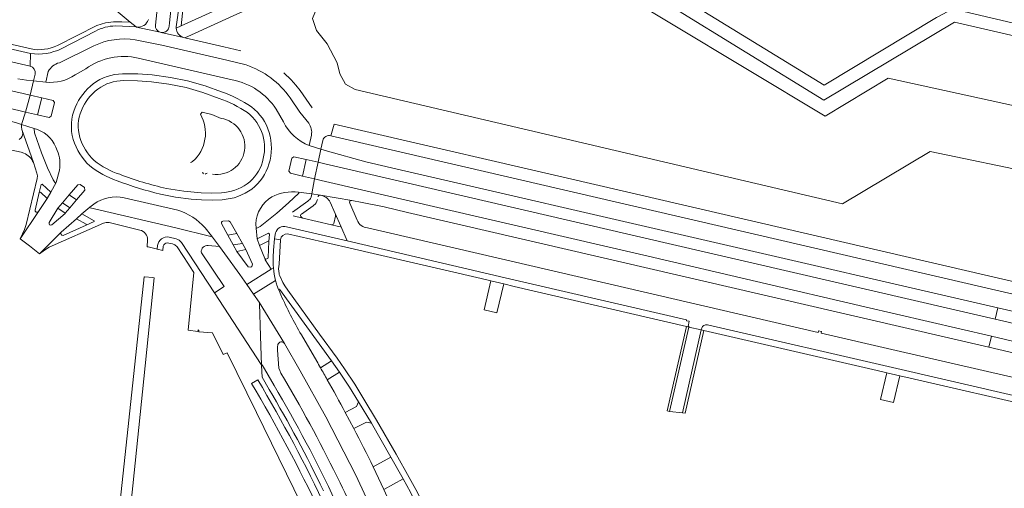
# Model space of a CAD drawing. Header units: metres. Extents: x 166325 to 190320, y 381923 to 404576.
# Tile 59 of 256: x 170172 to 170454, y 385263 to 385397. Entities that reach past the tile are written whole.
import ezdxf

# ---------------------------------------------------------------- set-up
doc = ezdxf.new("R2010")
doc.units = ezdxf.units.M
for name, color, linetype, lineweight in [('B-WE-OG-WATER_MEER-GV', 8, 'Continuous', 18), ('B-WE-VH-VERHARDING_ASFALT-GV', 8, 'Continuous', 18), ('B-WE-VH-VERHARDING_BETONSTRAATSTEEN-GV', 8, 'Continuous', 18), ('B-WE-VH-VERHARDING_STRAATBAKSTEEN-GV', 8, 'Continuous', 18)]:
    doc.layers.add(name, color=color, linetype=linetype, lineweight=lineweight)

msp = doc.modelspace()

# ---------------------------------------------------------------- linework, layer by layer
at = {"layer": 'B-WE-OG-WATER_MEER-GV', "flags": 128}
for points in [[(170501.555, 385381.462), (170479.699, 385386.552), (170464.212, 385386.894), (170461.604, 385385.89), (170460.078, 385383.403), (170457.248, 385372.561), (170421.08, 385380.563), (170402.96, 385369.642), (170336.248, 385409.826), (170287.325, 385417.803), (170258.876, 385404.353), (170256.12, 385397.593), (170257.24, 385394.16), (170260.298, 385390.32), (170263.199, 385384.894), (170263.979, 385381.746), (170265.596, 385378.855), (170268.342, 385377.309), (170407.957, 385344.514), (170433.069, 385359.57), (170464.327, 385353.054), (170468.443, 385353.605), (170470.739, 385355.509), (170474.531, 385369.781)], [(170229.967, 385369.013), (170227.282, 385370.093), (170224.511, 385370.783), (170224.006, 385370.259)]]:
    msp.add_lwpolyline(points, dxfattribs=at)
at = {"layer": 'B-WE-OG-WATER_MEER-GV'}
for points in [[(170224.006, 385370.259, -0.3556906), (170221.789, 385356.621)], [(170227.467, 385353.026, 0.9920953), (170229.967, 385369.013)], [(170221.789, 385356.621, -0.1453771), (170221.142, 385356.409)], [(170224.481, 385353.531, -0.3126689), (170224.889, 385353.133)], [(170225.412, 385353.044, -0.3139708), (170225.928, 385353.286)]]:
    msp.add_lwpolyline(points, format="xyb", dxfattribs=at)
at = {"layer": 'B-WE-VH-VERHARDING_ASFALT-GV', "flags": 128}
for points in [[(170044.993, 385559.106), (170047.732, 385558.486), (170062.203, 385555.212), (170063.773, 385554.857), (170070.547, 385553.324), (170094.862, 385528.439), (170095.962, 385527.313), (170129.415, 385493.076), (170138.175, 385450.3), (170163.077, 385429.822), (170165.019, 385428.225), (170165.043, 385428.205), (170200.994, 385398.963), (170203.93, 385396.575), (170205.613, 385395.206), (170205.746, 385395.177)], [(170211.117, 385395.68), (170219.823, 385477.815)], [(170223.541, 385477.059), (170215.161, 385396.384), (170215.072, 385395.387)], [(170225.535, 385475.283), (170217.514, 385398.553), (170217.076, 385395.22), (170217.07, 385395.03), (170217.075, 385394.839), (170218.548, 385395.508), (170226.336, 385470.561), (170226.52, 385472.259), (170226.865, 385475.461), (170227.073, 385477.395)], [(170217.075, 385394.839), (170217.07, 385395.03), (170217.076, 385395.22), (170217.514, 385398.553), (170225.535, 385475.283)], [(170473.199, 385388.901), (170474.045, 385392.295), (170439.471, 385400.416), (170436.892, 385398.999), (170434.869, 385397.861), (170402.695, 385378.49), (170338.959, 385417.669), (170337.519, 385418.384), (170309.44, 385422.82), (170306.473, 385423.275), (170286.497, 385426.366), (170284.848, 385425.607), (170218.548, 385395.508), (170217.075, 385394.839)], [(170219.196, 385392.177), (170219.569, 385392.092), (170221.458, 385392.944), (170233.446, 385398.355), (170287.469, 385422.739), (170336.464, 385415.002), (170402.611, 385374.227), (170440.039, 385396.592), (170473.199, 385388.901)], [(170175.508, 385388.888), (170155.725, 385393.42), (170144.435, 385396.006), (170140.818, 385397.242)], [(170199.711, 385395.489), (170203.731, 385395.367), (170205.613, 385395.206), (170203.93, 385396.575), (170201.532, 385396.707), (170199.087, 385396.649), (170196.859, 385396.351), (170194.373, 385395.615), (170183.051, 385389.895)], [(170235.638, 385388.374), (170230.773, 385389.534), (170219.569, 385392.092), (170219.196, 385392.177), (170212.817, 385393.625), (170212.532, 385393.688), (170205.746, 385395.177), (170205.613, 385395.206), (170203.731, 385395.367), (170199.711, 385395.489)], [(170205.746, 385395.177), (170212.532, 385393.688)], [(170147.546, 385373.579), (170171.073, 385367.805), (170172.812, 385367.257), (170173.924, 385370.836), (170172.011, 385371.28), (170149.005, 385376.616), (170127.731, 385383.279), (170109.088, 385393.912)], [(170145.132, 385390.906), (170175.226, 385383.989), (170175.367, 385387.572), (170146.176, 385394.243)], [(170146.176, 385394.243), (170175.367, 385387.572)], [(170184.175, 385388.961), (170193.967, 385393.978)], [(170212.817, 385393.625), (170219.196, 385392.177)], [(170183.613, 385384.951), (170193.473, 385389.799)], [(170205.376, 385391.554), (170213.009, 385390.007), (170231.582, 385385.732), (170237.101, 385384.311)], [(170175.367, 385387.572), (170175.226, 385383.989)], [(170233.149, 385380.025), (170206.209, 385386.281)], [(170191.164, 385383.226), (170188.163, 385381.514)], [(170150.448, 385381.187), (170153.543, 385380.497), (170173.229, 385376.108), (170175.205, 385375.668), (170176.22, 385379.773), (170174.206, 385379.975), (170171.703, 385380.337)], [(170176.671, 385381.674), (170176.22, 385379.773), (170179.73, 385379.394), (170180.446, 385382.467)], [(170252.62, 385376.971), (170251.397, 385378.53), (170250.058, 385380.022), (170247.952, 385382.083)], [(170179.73, 385379.394), (170176.22, 385379.773), (170175.205, 385375.668), (170178.604, 385374.9), (170181.808, 385374.172), (170182.2, 385373.563), (170181.308, 385369.63), (170180.659, 385369.236), (170177.365, 385370.021), (170173.924, 385370.836), (170172.812, 385367.257), (170176.368, 385366.095), (170177.32, 385365.823)], [(170249.728, 385374.874), (170252.533, 385370.75), (170255.053, 385367.612)], [(170256.015, 385372.025), (170252.62, 385376.971)], [(170247.812, 385368.053), (170245.723, 385371.663)], [(170181.878, 385351.425), (170180.223, 385354.884), (170178.485, 385359.129), (170176.445, 385364.897), (170176.368, 385366.095), (170172.812, 385367.257), (170172.744, 385366.554), (170172.904, 385365.811), (170176.182, 385356.347), (170177.203, 385353.369), (170177.327, 385352.586), (170177.259, 385351.799), (170174.121, 385338.669), (170173.621, 385337.207), (170172.392, 385334.549), (170177.616, 385342.326)], [(170261.413, 385364.019), (170262.331, 385367.394)], [(170176.182, 385356.347), (170172.904, 385365.811), (170173.031, 385365.261)], [(170255.835, 385364.229), (170255.185, 385361.253), (170258.52, 385360.191), (170259.067, 385362.713)], [(170154.942, 385363.274), (170164.504, 385361.08), (170172.708, 385359.31), (170173.448, 385359.06)], [(170252.105, 385347.917), (170255.915, 385347.435), (170256.723, 385351.687), (170253.294, 385352.484), (170249.797, 385353.295), (170249.375, 385353.923), (170250.172, 385357.629), (170250.791, 385358.035), (170254.294, 385357.212), (170257.73, 385356.459), (170258.52, 385360.191), (170255.185, 385361.253)], [(170183.647, 385354.193), (170182.709, 385350.671), (170181.18, 385347.87), (170180.1, 385346.048), (170177.616, 385342.326), (170172.392, 385334.549), (170175.08, 385332.475), (170177.958, 385330.255), (170184.174, 385336.409), (170188.505, 385340.295), (170190.032, 385341.666), (170192.382, 385343.578), (170193.521, 385344.48)], [(170176.657, 385342.75), (170177.84, 385347.83), (170178.373, 385350.117), (170178.658, 385350.203), (170181.18, 385347.87), (170182.709, 385350.671), (170182.422, 385350.577), (170181.878, 385351.425)], [(170180.7, 385339.155), (170183.185, 385343.346), (170184.488, 385344.874), (170186.451, 385347.128), (170188.893, 385349.96), (170189.604, 385350.061)], [(170189.604, 385350.061), (170190.78, 385349.207), (170190.883, 385348.43), (170188.549, 385345.7), (170186.599, 385343.407), (170185.318, 385341.888), (170185.234, 385341.788), (170181.455, 385338.498)], [(170255.915, 385347.435), (170252.105, 385347.917), (170252.213, 385347.634), (170249.222, 385344.818), (170245.888, 385341.883), (170241.111, 385338.098), (170240.195, 385337.618), (170239.961, 385337.58), (170240.237, 385334.479), (170243.57, 385336.112), (170243.776, 385335.908), (170243.666, 385333.715), (170243.441, 385329.216)], [(170255.746, 385346.438), (170255.915, 385347.435)], [(170202.136, 385346.279), (170217.576, 385342.733)], [(170250.396, 385342.147), (170254.811, 385345.312)], [(170229.482, 385332.362), (170227.205, 385335.371), (170226.97, 385335.236), (170216.977, 385337.693), (170192.473, 385343.443), (170192.382, 385343.578), (170190.032, 385341.666), (170193.618, 385339.702), (170193.573, 385339.475), (170191.286, 385338.454), (170184.707, 385335.518)], [(170248.67, 385337.973), (170266.038, 385333.92), (170264.217, 385338.157), (170264.18, 385337.958), (170263.19, 385338.174), (170261.56, 385338.504), (170253.364, 385340.433), (170250.565, 385341.124)], [(170184.174, 385336.409), (170177.958, 385330.255), (170179.372, 385331.324), (170180.74, 385332.132), (170196.288, 385339.051), (170197.066, 385339.24), (170197.838, 385339.186), (170206.693, 385337.03)], [(170225.356, 385337.654), (170227.205, 385335.371), (170229.482, 385332.362), (170231.005, 385330.245), (170235.29, 385324.287), (170237.29, 385321.461), (170244.325, 385325.791), (170242.606, 385328.491), (170242.501, 385328.911), (170240.98, 385332.627), (170240.237, 385334.479), (170239.961, 385337.58), (170239.923, 385338.772)], [(170234.476, 385330.887), (170233.418, 385332.763), (170231.91, 385335.544), (170230.053, 385338.913)], [(170230.472, 385339.567), (170232.091, 385339.675), (170232.587, 385339.415), (170234.481, 385336.035), (170236.054, 385333.235), (170237.049, 385331.467), (170238.962, 385327.309), (170238.763, 385326.571), (170238.44, 385326.37), (170237.694, 385326.502), (170234.476, 385330.887)], [(170244.884, 385329.267), (170244.965, 385331.274), (170245.273, 385334.477), (170245.38, 385335.234), (170245.546, 385336.199)], [(170208.908, 385334.197), (170208.722, 385332.273), (170209.041, 385332.198), (170211.339, 385331.655), (170211.615, 385331.589), (170211.746, 385332.601)], [(170215.106, 385335.012), (170217.072, 385334.518)], [(170218.568, 385333.454), (170228.017, 385319.038), (170230.8, 385320.863), (170224.299, 385330.527), (170224.253, 385330.737)], [(170226.218, 385332.643), (170229.482, 385332.362)], [(170242.501, 385328.911), (170242.606, 385328.491), (170244.325, 385325.791), (170244.957, 385326.175)], [(170196.305, 385185.148), (170200.948, 385228.774), (170201.216, 385231.287), (170202.664, 385244.893), (170204.64, 385263.786), (170207.818, 385294.405), (170210.82, 385323.325), (170210.374, 385323.417), (170208.044, 385323.657), (170207.889, 385323.667), (170201.366, 385262.093), (170199.744, 385247.622), (170186.704, 385124.248), (170186.31, 385119.475), (170185.179, 385108.882), (170183.933, 385097.228), (170183.238, 385094.945)]]:
    msp.add_lwpolyline(points, dxfattribs=at)
at = {"layer": 'B-WE-VH-VERHARDING_ASFALT-GV'}
for points in [[(170209.113, 385397.303, -0.3676733), (170205.746, 385395.177)], [(170193.967, 385393.978, -0.1301985), (170199.711, 385395.489)], [(170212.532, 385393.688, -0.3448884), (170211.117, 385395.68)], [(170215.072, 385395.387, -0.4264607), (170212.817, 385393.625)], [(170217.075, 385394.839, 0.3150616), (170219.196, 385392.177)], [(170193.473, 385389.799, -0.1464733), (170205.376, 385391.554)], [(170175.367, 385387.572, 0.1501925), (170184.175, 385388.961)], [(170183.051, 385389.895, -0.1599595), (170175.508, 385388.888)], [(170206.209, 385386.281, 0.2115833), (170191.164, 385383.226)], [(170175.226, 385383.989, -0.3989338), (170176.671, 385381.674)], [(170180.446, 385382.467, -0.1994565), (170183.613, 385384.951)], [(170237.101, 385384.311, -0.1607766), (170249.728, 385374.874)], [(170188.163, 385381.514, -0.1825195), (170179.73, 385379.394)], [(170193.343, 385378.949, -0.1567346), (170201.667, 385381.776)], [(170245.723, 385371.663, 0.2037151), (170233.149, 385380.025)], [(170255.185, 385361.253, -0.1918367), (170247.812, 385368.053)], [(170255.053, 385367.612, -0.206551), (170255.835, 385364.229)], [(170173.031, 385365.261, -0.3633381), (170172.106, 385363.007)], [(170177.32, 385365.823, -0.2284219), (170183.026, 385359.798)], [(170243.741, 385364.993, -0.1428498), (170243.667, 385355.952)], [(170259.067, 385362.713, -0.4145204), (170261.413, 385364.019)], [(170192.3, 385355.407, -0.1240265), (170187.598, 385362.944)], [(170173.448, 385359.06, -0.1926656), (170176.182, 385356.347)], [(170183.026, 385359.798, -0.1441942), (170183.647, 385354.193)], [(170200.175, 385351.158, -0.0792721), (170192.3, 385355.407)], [(170193.521, 385344.48, -0.2107506), (170202.136, 385346.279)], [(170224.314, 385345.699, -0.0451847), (170212.55, 385347.344)], [(170238.774, 385348.792, -0.1408772), (170230.263, 385345.724)], [(170239.923, 385338.772, -0.2515876), (170244.485, 385346.581)], [(170244.485, 385346.581, -0.1401535), (170252.105, 385347.917)], [(170254.811, 385345.312, 0.1176585), (170255.746, 385346.438)], [(170217.576, 385342.733, -0.1373691), (170225.356, 385337.654)], [(170245.546, 385336.199, -0.42488), (170248.67, 385337.973)], [(170184.707, 385335.518, -0.7641624), (170184.174, 385336.409)], [(170206.693, 385337.03, -0.3368387), (170208.908, 385334.197)], [(170217.072, 385334.518, -0.1661682), (170218.568, 385333.454)], [(170224.253, 385330.737, -0.4478112), (170226.218, 385332.643)]]:
    msp.add_lwpolyline(points, format="xyb", dxfattribs=at)
at = {"layer": 'B-WE-VH-VERHARDING_ASFALT-GV', "flags": 128}
for points in [[(170178.604, 385374.9), (170175.205, 385375.668), (170173.924, 385370.836), (170177.365, 385370.021)], [(170338.242, 385349.796), (170262.331, 385367.394), (170261.413, 385364.019), (170337.449, 385346.376), (170459.69, 385318.018), (170460.503, 385321.446)], [(170280.433, 385354.509), (170271.419, 385356.604), (170260.449, 385359.607), (170258.52, 385360.191), (170257.73, 385356.459), (170259.678, 385356.008), (170358.002, 385333.235), (170451.716, 385311.531), (170452.446, 385314.734)], [(170257.73, 385356.459), (170254.294, 385357.212), (170253.294, 385352.484), (170256.723, 385351.687)], [(170352.272, 385329.538), (170258.635, 385351.244), (170256.723, 385351.687), (170255.915, 385347.435), (170258.343, 385347.015), (170258.393, 385347.006), (170267.363, 385345.534), (170270.334, 385344.925), (170276.646, 385343.682), (170283.394, 385342.103), (170413.972, 385311.825), (170449.88, 385303.473), (170450.617, 385306.651), (170414.34, 385315.062)], [(170188.549, 385345.7), (170186.451, 385347.128), (170184.488, 385344.874), (170186.599, 385343.407)], [(170234.481, 385336.035), (170231.91, 385335.544), (170233.418, 385332.763), (170236.054, 385333.235)]]:
    msp.add_lwpolyline(points, close=True, dxfattribs=at)
at = {"layer": 'B-WE-VH-VERHARDING_BETONSTRAATSTEEN-GV', "flags": 128}
for points in [[(170230.081, 385376.607), (170225.349, 385378.318), (170220.369, 385379.727), (170215.443, 385380.759), (170210.186, 385381.466), (170206.072, 385381.758), (170201.667, 385381.776)], [(170202.009, 385379.835), (170206.004, 385379.775), (170210.004, 385379.501), (170214.981, 385378.823), (170219.896, 385377.825), (170224.704, 385376.459), (170229.415, 385374.754)], [(170230.026, 385347.69), (170227.274, 385347.631), (170224.25, 385347.699), (170219.28, 385348.149), (170214.322, 385348.972)], [(170267.363, 385345.534), (170258.393, 385347.006)], [(170224.314, 385345.699), (170227.423, 385345.63), (170230.263, 385345.724)], [(170261.229, 385344.984), (170262.65, 385341.791), (170264.217, 385338.157), (170266.038, 385333.92), (170311.293, 385323.38), (170363.305, 385311.299), (170363.268, 385311.09), (170364.068, 385310.901), (170363.746, 385309.449), (170363.996, 385309.379), (170363.971, 385309.27), (170367.514, 385308.428), (170367.599, 385308.8), (170367.628, 385308.924)], [(170268.906, 385339.904), (170266.795, 385344.784)], [(170261.56, 385338.504), (170263.19, 385338.174), (170264.18, 385337.958), (170264.217, 385338.157), (170262.65, 385341.791)], [(170266.038, 385333.92), (170248.67, 385337.973)], [(170245.546, 385336.199), (170245.38, 385335.234), (170245.273, 385334.477), (170246.958, 385334.239)], [(170249, 385335.99), (170265.713, 385332.098), (170304.47, 385323.141), (170307.241, 385322.5), (170310.907, 385321.597), (170313.877, 385320.907), (170363.243, 385309.439), (170363.971, 385309.27), (170363.996, 385309.379), (170363.746, 385309.449), (170364.068, 385310.901), (170363.268, 385311.09), (170363.305, 385311.299), (170311.293, 385323.38), (170266.038, 385333.92)], [(170422.05, 385302.865), (170401.84, 385307.543), (170401.954, 385307.972), (170401.076, 385308.161), (170400.97, 385307.734), (170364.433, 385316.214), (170308.932, 385329.125), (170271.922, 385337.673)], [(170211.746, 385332.601), (170211.615, 385331.589), (170213.235, 385331.206), (170213.383, 385332.417)], [(170214.519, 385333.386), (170216.001, 385333.048), (170216.719, 385332.79), (170217.317, 385332.269), (170220.591, 385327.255), (170220.896, 385326.788), (170222.114, 385324.93), (170220.555, 385308.338), (170223.327, 385308.021), (170223.37, 385308.438), (170223.599, 385308.408), (170223.538, 385307.848), (170227.453, 385307.575), (170230.521, 385301.376), (170231.655, 385301.924), (170240.091, 385284.761), (170255.118, 385254.189), (170258.641, 385246.984), (170262.992, 385238.154), (170272.171, 385219.276), (170273.553, 385213.671), (170275.286, 385210.079), (170275.561, 385209.508), (170276.337, 385209.889)], [(170228.017, 385319.038), (170218.568, 385333.454)], [(170246.55, 385324.612), (170246.436, 385325.947), (170246.599, 385327.243), (170246.958, 385334.239), (170245.273, 385334.477), (170244.965, 385331.274), (170244.884, 385329.267)], [(170244.957, 385326.175), (170244.325, 385325.791), (170237.29, 385321.461), (170239.222, 385318.708), (170245.56, 385322.609)], [(170249.03, 385319.806), (170248.159, 385321.104), (170247.678, 385321.98), (170246.804, 385323.884), (170246.707, 385324.096)], [(170245.56, 385322.609), (170239.222, 385318.708), (170240.85, 385316.388), (170248.07, 385304.533), (170252.623, 385296.689), (170259.962, 385283.552), (170268.593, 385266.868), (170273.935, 385255.285), (170278.595, 385243.802), (170281.608, 385236.032), (170284.606, 385227.933), (170286.909, 385221.402), (170286.967, 385221.24), (170287.306, 385221.359), (170291.835, 385222.952), (170292.127, 385223.095), (170289.33, 385231.042), (170287.895, 385234.851), (170284.801, 385243.117), (170283.663, 385245.889), (170278.933, 385257.541), (170276.554, 385262.778), (170273.523, 385269.277)], [(170245.936, 385321.274), (170246.408, 385320.013), (170246.656, 385320.14), (170261.529, 385299.568), (170263.903, 385296.328), (170266.716, 385292.027), (170269.277, 385287.879), (170272.999, 385281.73), (170278.584, 385272.048), (170282.118, 385265.814), (170284.186, 385262.002), (170286.499, 385257.343), (170288.09, 385258.025), (170285.757, 385262.717), (170283.849, 385266.229), (170280.106, 385272.824), (170274.467, 385282.575), (170270.857, 385288.579), (170268.233, 385292.863), (170265.316, 385297.252), (170263.165, 385300.31), (170258.156, 385307.184), (170249.03, 385319.806)], [(170247.05, 385318.489), (170246.661, 385319.429), (170246.408, 385320.013), (170245.936, 385321.274)], [(170243.691, 385291.421), (170241.687, 385294.911), (170241.534, 385298.235), (170241.529, 385298.335), (170241.45, 385298.574), (170228.017, 385319.038)], [(170248.07, 385304.533), (170240.85, 385316.388), (170240.976, 385316.044), (170241.27, 385306.616), (170241.529, 385298.335), (170241.534, 385298.235), (170241.727, 385298.404), (170245.128, 385292.52)], [(170465.733, 385311.625), (170464.76, 385311.852), (170462.635, 385312.348), (170458.573, 385313.306), (170456.153, 385313.877), (170452.446, 385314.734), (170451.716, 385311.531), (170455.423, 385310.673), (170457.833, 385310.114), (170461.912, 385309.169), (170464.031, 385308.679), (170468.98, 385307.532)], [(170464.802, 385287.873), (170424.761, 385297.066), (170369.296, 385309.884)], [(170257.351, 385299.46), (170252.945, 385307.05)], [(170367.628, 385308.924), (170367.599, 385308.8), (170367.514, 385308.428), (170368.221, 385308.265), (170417.851, 385296.842), (170420.641, 385296.2), (170424.354, 385295.293), (170427.324, 385294.61), (170464.717, 385286.013), (170466.499, 385285.604), (170466.52, 385285.695), (170466.532, 385285.745)], [(170248.103, 385294.342), (170247.1, 385296.065), (170246.756, 385296.777), (170246.532, 385297.495), (170246.097, 385302.67), (170246.094, 385303.464), (170246.237, 385304.243)], [(170462.994, 385304.287), (170461.894, 385304.321), (170460.797, 385304.416), (170459.953, 385304.53), (170459.115, 385304.681), (170456.662, 385305.25), (170450.617, 385306.651), (170449.88, 385303.473), (170460.068, 385301.132), (170462.167, 385300.628), (170481.305, 385296.205), (170483.18, 385295.77), (170485.25, 385295.29), (170497.513, 385292.445), (170498.245, 385295.636), (170486.079, 385298.493), (170485.123, 385298.767), (170484.177, 385299.073), (170483.173, 385299.438), (170482.184, 385299.839), (170481.93, 385299.949), (170478.569, 385301.691)], [(170567.421, 385269.12), (170567.285, 385269.152), (170534.304, 385276.837), (170534.444, 385277.492), (170533.583, 385277.692), (170533.422, 385277.023), (170495.955, 385285.77), (170483.716, 385288.627), (170483.639, 385288.645), (170477.824, 385289.979), (170470.107, 385291.76), (170470.19, 385292.223), (170469.551, 385292.36), (170469.456, 385291.925), (170462.472, 385293.55), (170456.604, 385294.913), (170456.596, 385294.915), (170422.05, 385302.865)], [(170261.529, 385299.568), (170258.405, 385297.63)], [(170260.372, 385294.171), (170263.903, 385296.328), (170261.529, 385299.568)], [(170245.128, 385292.52), (170241.727, 385298.404), (170241.534, 385298.235)], [(170241.534, 385298.235), (170241.687, 385294.911), (170243.691, 385291.421)], [(170238.643, 385293.118), (170240.434, 385294.171)], [(170267.966, 385280.193), (170266.751, 385282.499), (170265.524, 385284.8)]]:
    msp.add_lwpolyline(points, dxfattribs=at)
at = {"layer": 'B-WE-VH-VERHARDING_BETONSTRAATSTEEN-GV'}
for points in [[(170193.343, 385378.949, 0.1328705), (170188.152, 385372.164)], [(170194.646, 385377.407, -0.1620811), (170202.009, 385379.835)], [(170189.919, 385371.289, -0.1373739), (170194.646, 385377.407)], [(170229.415, 385374.754, -0.0566202), (170237.5, 385370.693)], [(170238.655, 385372.293, 0.0642943), (170230.081, 385376.607)], [(170188.152, 385372.164, 0.1747823), (170187.598, 385362.944)], [(170243.741, 385364.993, 0.1555322), (170238.655, 385372.293)], [(170189.502, 385363.575, -0.172705), (170189.919, 385371.289)], [(170237.5, 385370.693, -0.1594391), (170241.856, 385364.296)], [(170193.578, 385356.945, -0.1352896), (170189.502, 385363.575)], [(170241.856, 385364.296, -0.1468137), (170241.784, 385356.573)], [(170200.915, 385353.006, -0.085552), (170193.578, 385356.945)], [(170241.784, 385356.573, -0.1697574), (170237.375, 385350.28)], [(170238.774, 385348.792, 0.1549724), (170243.667, 385355.952)], [(170214.322, 385348.972, -0.0396764), (170200.915, 385353.006)], [(170200.175, 385351.158, 0.0351401), (170212.55, 385347.344)], [(170237.375, 385350.28, -0.1352285), (170230.026, 385347.69)], [(170258.393, 385347.006, -0.2284634), (170261.229, 385344.984)], [(170266.795, 385344.784, -0.5827486), (170267.363, 385345.534)], [(170271.922, 385337.673, -0.2848073), (170268.906, 385339.904)], [(170246.958, 385334.239, -0.3987516), (170249, 385335.99)], [(170215.106, 385335.012, 0.4278449), (170211.746, 385332.601)], [(170213.383, 385332.417, -0.3435317), (170214.519, 385333.386)], [(170244.884, 385329.267, 0.0333085), (170244.957, 385326.175)], [(170244.957, 385326.175, 0.0389365), (170245.56, 385322.609)], [(170246.707, 385324.096, -0.0468018), (170246.55, 385324.612)], [(170245.56, 385322.609, 0.0152485), (170245.936, 385321.274)], [(170252.945, 385307.05, -0.024703), (170247.05, 385318.489)], [(170369.296, 385309.884, 0.4101186), (170367.628, 385308.924)], [(170246.237, 385304.243, -0.6491798), (170248.07, 385304.533)], [(170258.405, 385297.63, 0.0012933), (170257.351, 385299.46)], [(170258.405, 385297.63, -0.0020587), (170260.372, 385294.171)], [(170240.434, 385294.171, -0.0248321), (170260.123, 385257.173)], [(170264.018, 385264.652, 0.021036), (170248.103, 385294.342)], [(170265.524, 385284.8, 0.0050596), (170260.372, 385294.171)], [(170243.691, 385291.421, -0.022131), (170259.264, 385262.371)], [(170245.128, 385292.52, -0.0243225), (170262.711, 385259.355)], [(170273.523, 385269.277, 0.0059142), (170267.966, 385280.193)], [(170273.957, 385241.912, 0.0196756), (170264.018, 385264.652)]]:
    msp.add_lwpolyline(points, format="xyb", dxfattribs=at)
at = {"layer": 'B-WE-VH-VERHARDING_BETONSTRAATSTEEN-GV', "flags": 128}
for points in [[(170310.907, 385321.597), (170307.241, 385322.5), (170305.329, 385314.186), (170308.985, 385313.332)], [(170363.971, 385309.27), (170363.243, 385309.439), (170357.71, 385285.231), (170358.443, 385285.065)], [(170367.514, 385308.428), (170363.971, 385309.27), (170358.443, 385285.065), (170362.098, 385284.665)], [(170368.221, 385308.265), (170367.514, 385308.428), (170362.098, 385284.665), (170362.864, 385284.605)], [(170424.354, 385295.293), (170420.641, 385296.2), (170418.853, 385288.527), (170422.595, 385287.66)], [(170269.277, 385287.879), (170268.753, 385286.496), (170265.524, 385284.8), (170266.751, 385282.499), (170267.966, 385280.193), (170271.557, 385282.037), (170272.999, 385281.73)], [(170278.584, 385272.048), (170273.523, 385269.277), (170276.554, 385262.778), (170282.118, 385265.814)]]:
    msp.add_lwpolyline(points, close=True, dxfattribs=at)
at = {"layer": 'B-WE-VH-VERHARDING_STRAATBAKSTEEN-GV', "flags": 128}
for points in [[(170178.604, 385374.9), (170177.365, 385370.021), (170180.659, 385369.236), (170181.308, 385369.63), (170182.2, 385373.563), (170181.808, 385374.172)], [(170254.294, 385357.212), (170250.791, 385358.035), (170250.172, 385357.629), (170249.375, 385353.923), (170249.797, 385353.295), (170253.294, 385352.484)], [(170186.451, 385347.128), (170188.549, 385345.7), (170190.883, 385348.43), (170190.78, 385349.207), (170189.604, 385350.061), (170188.893, 385349.96)], [(170237.049, 385331.467), (170234.476, 385330.887), (170237.694, 385326.502), (170238.44, 385326.37), (170238.763, 385326.571), (170238.962, 385327.309)]]:
    msp.add_lwpolyline(points, close=True, dxfattribs=at)
for points in [[(170180.1, 385346.048), (170178.163, 385347.908), (170177.84, 385347.83), (170176.657, 385342.75)], [(170258.393, 385347.006), (170258.343, 385347.015)], [(170177.616, 385342.326), (170180.1, 385346.048)], [(170256.546, 385344.146), (170256.367, 385344.02), (170252.954, 385341.606)], [(170262.65, 385341.791), (170261.229, 385344.984)], [(170185.318, 385341.888), (170183.185, 385343.346), (170180.7, 385339.155)], [(170181.455, 385338.498), (170185.234, 385341.788), (170185.318, 385341.888)], [(170262.206, 385338.918), (170262.68, 385341.037), (170262.747, 385341.334)], [(170191.286, 385338.454), (170191.324, 385338.714), (170188.505, 385340.295), (170184.174, 385336.409)], [(170184.707, 385335.518), (170191.286, 385338.454)], [(170230.053, 385338.913), (170231.91, 385335.544)], [(170231.91, 385335.544), (170234.481, 385336.035), (170232.587, 385339.415), (170232.091, 385339.675), (170230.472, 385339.567)], [(170253.364, 385340.433), (170261.56, 385338.504)], [(170243.666, 385333.715), (170243.454, 385333.817), (170240.98, 385332.627), (170242.501, 385328.911)], [(170243.441, 385329.216), (170243.666, 385333.715)]]:
    msp.add_lwpolyline(points, dxfattribs=at)
at = {"layer": 'B-WE-VH-VERHARDING_STRAATBAKSTEEN-GV'}
for points in [[(170258.343, 385347.015, 0.3869313), (170257.71, 385346.587)], [(170257.549, 385345.796, -0.1861605), (170256.546, 385344.146)], [(170176.657, 385342.75, 0.7909571), (170177.616, 385342.326)], [(170252.954, 385341.606, 0.3976117), (170252.81, 385340.877)], [(170252.81, 385340.877, 0.1969014), (170253.364, 385340.433)], [(170262.747, 385341.334, 0.0100511), (170262.65, 385341.791)], [(170180.7, 385339.155, 0.7819791), (170181.455, 385338.498)], [(170230.472, 385339.567, 0.4951885), (170230.053, 385338.913)], [(170261.56, 385338.504, 0.3889931), (170262.206, 385338.918)], [(170242.501, 385328.911, 0.6542602), (170243.441, 385329.216)], [(170238.643, 385293.118, -0.025391), (170258.237, 385256.332)]]:
    msp.add_lwpolyline(points, format="xyb", dxfattribs=at)

doc.saveas('drawing.dxf')
